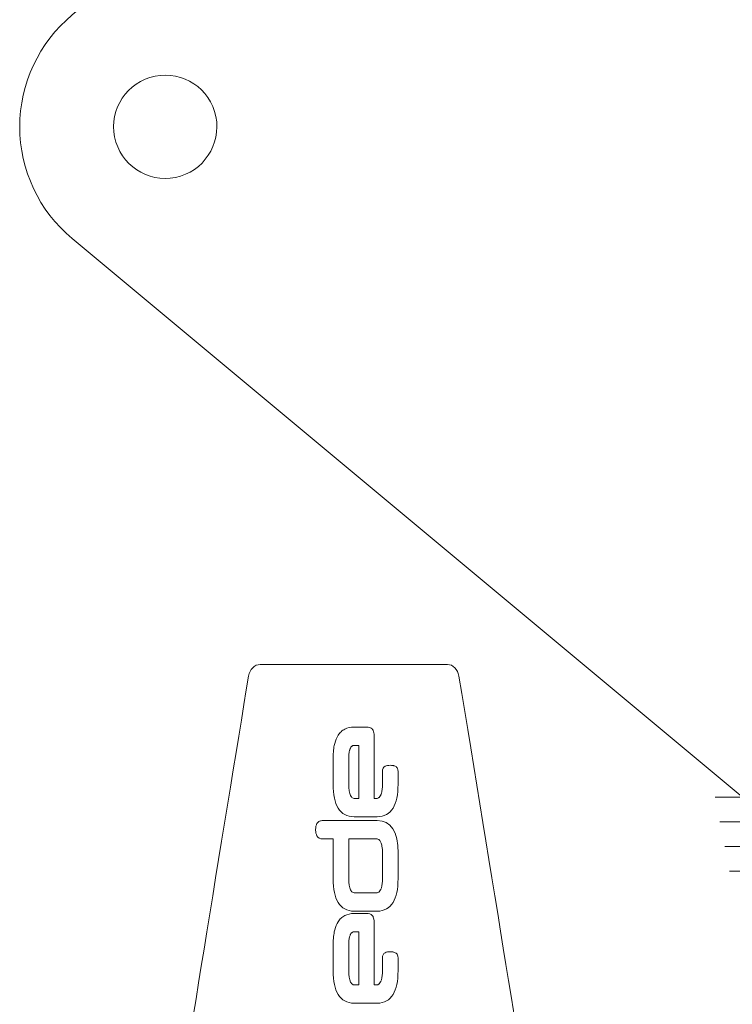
# Model space of a CAD drawing. Header units: inches. Extents: x -5.8 to 5.8, y -5.8 to 5.8.
# Tile 13 of 42: x -5.8 to -4.5, y 0.5 to 2.3. Entities that reach past the tile are written whole.
import ezdxf

# ---------------------------------------------------------------- set-up
doc = ezdxf.new("R2010")
doc.units = ezdxf.units.IN
doc.header["$MEASUREMENT"] = 0
doc.layers.add('VIEW_HATCHES', color=7, linetype='Continuous')

msp = doc.modelspace()

# ---------------------------------------------------------------- linework, layer by layer
at = {"layer": 'VIEW_HATCHES', "color": 4, "lineweight": 5}
for points in [[(-4.4772, 0.9065), (-4.4772, 0.9065), (-5.6577, 1.8903), (-5.6577, 1.8903), (-5.6577, 1.8903), (-5.7161, 1.9389), (-5.7499, 2.0109), (-5.75, 2.0869), (-5.75, 2.0869), (-5.7501, 2.1629), (-5.716, 2.2353), (-5.6577, 2.284), (-5.6577, 2.284), (-5.6577, 2.284), (-4.4772, 3.2677), (-4.4772, 3.2677), (-4.4772, 3.2677), (-4.4772, 3.2677), (-4.4772, 3.2677), (-4.4772, 3.2677), (-4.4772, 3.2677), (-4.471, 3.2983), (-4.1656, 4.8512), (-3.9972, 5.6868), (-3.9972, 5.6868), (-3.9898, 5.7236), (-3.9574, 5.75), (-3.92, 5.75), (-3.92, 5.75), (-3.92, 5.75), (-2.6709, 5.75), (-2.6709, 5.75), (-2.6709, 5.75), (-2.6335, 5.75), (-2.6012, 5.7235), (-2.5937, 5.6868), (-2.5937, 5.6868), (-2.3902, 4.6773), (-2.1199, 3.2983), (-2.1138, 3.2677), (-2.1138, 3.2677), (-2.1138, 3.2677), (-2.1138, 3.2677), (-2.1138, 3.2677), (-2.1138, 3.2677), (-2.1138, 3.2677), (-0.9333, 2.284), (-0.9333, 2.284), (-0.9333, 2.284), (-0.8748, 2.2354), (-0.841, 2.1633), (-0.841, 2.0874), (-0.841, 2.0874), (-0.8409, 2.0114), (-0.8749, 1.939), (-0.9333, 1.8903), (-0.9333, 1.8903), (-0.9333, 1.8903), (-2.1138, 0.9065), (-2.1138, 0.9065), (-2.1138, 0.9065), (-2.1138, 0.9065), (-2.1138, 0.9065), (-2.1138, 0.9065), (-2.1138, 0.9065), (-2.1199, 0.8759), (-2.4356, -0.7278), (-2.5938, -1.5126), (-2.5938, -1.5126), (-2.6012, -1.5493), (-2.6335, -1.5757), (-2.671, -1.5757), (-2.671, -1.5757), (-2.671, -1.5757), (-3.92, -1.5757), (-3.92, -1.5757), (-3.92, -1.5757), (-3.9575, -1.5757), (-3.9898, -1.5493), (-3.9972, -1.5126), (-3.9972, -1.5126), (-4.2007, -0.5031), (-4.471, 0.8759), (-4.4772, 0.9065), (-4.4772, 0.9065), (-4.4772, 0.9065), (-4.4772, 0.9065), (-4.4772, 0.9065)], [(-4.8495, 0.3394), (-4.8495, 0.3394), (-4.5968, 0.0221), (-4.5968, 0.0221), (-4.5968, 0.0221), (-4.5814, 0.0065), (-4.5725, -0.0167), (-4.5724, -0.0413), (-4.5724, -0.0413), (-4.5724, -0.0658), (-4.5814, -0.0891), (-4.5968, -0.1048), (-4.5968, -0.1048), (-4.5968, -0.1048), (-4.8495, -0.422), (-4.8495, -0.422), (-4.8495, -0.422), (-4.8495, -0.422), (-4.8495, -0.422), (-4.8495, -0.422), (-4.8495, -0.422), (-4.8511, -0.4319), (-4.9318, -0.9326), (-4.9763, -1.202), (-4.9763, -1.202), (-4.9782, -1.2139), (-4.9867, -1.2224), (-4.9966, -1.2224), (-4.9966, -1.2224), (-4.9966, -1.2224), (-5.3264, -1.2224), (-5.3264, -1.2224), (-5.3264, -1.2224), (-5.3363, -1.2224), (-5.3449, -1.2138), (-5.3468, -1.202), (-5.3468, -1.202), (-5.4006, -0.8765), (-5.4719, -0.4318), (-5.4736, -0.422), (-5.4736, -0.422), (-5.4736, -0.422), (-5.4736, -0.422), (-5.4736, -0.422), (-5.4736, -0.422), (-5.4736, -0.422), (-5.7256, -0.1048), (-5.7256, -0.1048), (-5.7256, -0.1048), (-5.7411, -0.0891), (-5.75, -0.0659), (-5.75, -0.0414), (-5.75, -0.0414), (-5.75, -0.0169), (-5.741, 0.0065), (-5.7256, 0.0222), (-5.7256, 0.0222), (-5.7256, 0.0222), (-5.4736, 0.3394), (-5.4736, 0.3394), (-5.4736, 0.3394), (-5.4736, 0.3394), (-5.4736, 0.3394), (-5.4736, 0.3394), (-5.4736, 0.3394), (-5.4719, 0.3493), (-5.3886, 0.8664), (-5.3468, 1.1194), (-5.3468, 1.1194), (-5.3449, 1.1313), (-5.3363, 1.1398), (-5.3264, 1.1398), (-5.3264, 1.1398), (-5.3264, 1.1398), (-4.9966, 1.1398), (-4.9966, 1.1398), (-4.9966, 1.1398), (-4.9868, 1.1398), (-4.9782, 1.1312), (-4.9763, 1.1194), (-4.9763, 1.1194), (-4.9225, 0.7939), (-4.8512, 0.3492), (-4.8495, 0.3394), (-4.8495, 0.3394), (-4.8495, 0.3394), (-4.8495, 0.3394), (-4.8495, 0.3394)]]:
    msp.add_open_spline(points, degree=3, knots=[0, 0, 0, 0, 0.045455, 0.045455, 0.045455, 0.045455, 0.090909, 0.090909, 0.090909, 0.090909, 0.136364, 0.136364, 0.136364, 0.136364, 0.181818, 0.181818, 0.181818, 0.181818, 0.227273, 0.227273, 0.227273, 0.227273, 0.272727, 0.272727, 0.272727, 0.272727, 0.318182, 0.318182, 0.318182, 0.318182, 0.363636, 0.363636, 0.363636, 0.363636, 0.409091, 0.409091, 0.409091, 0.409091, 0.454545, 0.454545, 0.454545, 0.454545, 0.5, 0.5, 0.5, 0.5, 0.545455, 0.545455, 0.545455, 0.545455, 0.590909, 0.590909, 0.590909, 0.590909, 0.636364, 0.636364, 0.636364, 0.636364, 0.681818, 0.681818, 0.681818, 0.681818, 0.727273, 0.727273, 0.727273, 0.727273, 0.772727, 0.772727, 0.772727, 0.772727, 0.818182, 0.818182, 0.818182, 0.818182, 0.863636, 0.863636, 0.863636, 0.863636, 0.909091, 0.909091, 0.909091, 0.909091, 0.954545, 0.954545, 0.954545, 0.954545, 1, 1, 1, 1], dxfattribs=at)
at = {"layer": 'VIEW_HATCHES', "lineweight": 5}
msp.add_open_spline([(-5.4756, 1.9979), (-5.4264, 2.0079), (-5.3945, 2.0559), (-5.4044, 2.1051), (-5.4044, 2.1051), (-5.4144, 2.1544), (-5.4624, 2.1863), (-5.5116, 2.1763), (-5.5116, 2.1763), (-5.5609, 2.1664), (-5.5928, 2.1184), (-5.5828, 2.0692), (-5.5828, 2.0692), (-5.5729, 2.0199), (-5.5249, 1.988), (-5.4756, 1.9979)], degree=3, knots=[0, 0, 0, 0, 0.25, 0.25, 0.25, 0.25, 0.5, 0.5, 0.5, 0.5, 0.75, 0.75, 0.75, 0.75, 1, 1, 1, 1], dxfattribs=at)
at = {"layer": 'VIEW_HATCHES', "color": 2, "lineweight": 5}
for points, knots in [([(-5.1257, 0.9038), (-5.1257, 0.9038), (-5.1204, 0.9038), (-5.1204, 0.9038), (-5.1204, 0.9038), (-5.1204, 0.9038), (-5.1204, 0.9038), (-5.1204, 0.9038), (-5.1204, 0.9038), (-5.1204, 0.9038), (-5.1204, 0.9038), (-5.1204, 0.9038), (-5.1204, 0.9038), (-5.1195, 0.9038), (-5.1186, 0.9041), (-5.1177, 0.9048), (-5.1177, 0.9048), (-5.1174, 0.905), (-5.117, 0.9053), (-5.1167, 0.9057), (-5.1167, 0.9057), (-5.1159, 0.9065), (-5.1152, 0.9075), (-5.1144, 0.9088), (-5.1144, 0.9088), (-5.1144, 0.9088), (-5.1144, 0.9088), (-5.1144, 0.9088), (-5.1144, 0.9088), (-5.1144, 0.9088), (-5.1144, 0.9088), (-5.1144, 0.9088), (-5.1144, 0.9088), (-5.1144, 0.9088), (-5.1144, 0.9088), (-5.1144, 0.9088), (-5.1144, 0.9088), (-5.1144, 0.9088), (-5.1144, 0.9088), (-5.1144, 0.9088), (-5.1144, 0.9088), (-5.1144, 0.9088), (-5.1144, 0.9088), (-5.1144, 0.9088), (-5.1144, 0.9088), (-5.1141, 0.9093), (-5.1139, 0.9099), (-5.1136, 0.9105), (-5.1136, 0.9105), (-5.1133, 0.9112), (-5.1131, 0.9119), (-5.1129, 0.9126), (-5.1129, 0.9126), (-5.1116, 0.9167), (-5.111, 0.9224), (-5.111, 0.9296), (-5.111, 0.9296), (-5.111, 0.9296), (-5.111, 0.9296), (-5.111, 0.9296), (-5.111, 0.9296), (-5.111, 0.9296), (-5.111, 0.9511), (-5.111, 0.9511), (-5.111, 0.9511), (-5.111, 0.9557), (-5.1094, 0.9588), (-5.1063, 0.9604), (-5.1063, 0.9604), (-5.1052, 0.961), (-5.1038, 0.9615), (-5.1022, 0.9617), (-5.1022, 0.9617), (-5.1007, 0.962), (-5.0991, 0.9621), (-5.0973, 0.9621), (-5.0973, 0.9621), (-5.0973, 0.9621), (-5.0973, 0.9621), (-5.0973, 0.9621), (-5.0973, 0.9621), (-5.0973, 0.9621), (-5.0973, 0.9621), (-5.0973, 0.9621), (-5.0973, 0.9621), (-5.0955, 0.9621), (-5.0939, 0.962), (-5.0925, 0.9617), (-5.0925, 0.9617), (-5.092, 0.9617), (-5.0915, 0.9616), (-5.091, 0.9614), (-5.091, 0.9614), (-5.0901, 0.9612), (-5.0892, 0.9609), (-5.0883, 0.9604), (-5.0883, 0.9604), (-5.0883, 0.9604), (-5.0883, 0.9605), (-5.0883, 0.9605), (-5.0883, 0.9605), (-5.0866, 0.9596), (-5.0853, 0.9582), (-5.0845, 0.9564), (-5.0845, 0.9564), (-5.0839, 0.9549), (-5.0835, 0.9532), (-5.0835, 0.9511), (-5.0835, 0.9511), (-5.0835, 0.9511), (-5.0835, 0.9511), (-5.0835, 0.9511), (-5.0835, 0.9511), (-5.0835, 0.9511), (-5.0835, 0.9288), (-5.0835, 0.9288), (-5.0835, 0.9288), (-5.0835, 0.9288), (-5.0835, 0.9288), (-5.0835, 0.9288), (-5.0835, 0.9288), (-5.0835, 0.9103), (-5.0865, 0.8963), (-5.0923, 0.8868), (-5.0923, 0.8868), (-5.0986, 0.8766), (-5.1079, 0.8715), (-5.1204, 0.8715), (-5.1204, 0.8715), (-5.1204, 0.8715), (-5.1611, 0.8715), (-5.1611, 0.8715), (-5.1611, 0.8715), (-5.1611, 0.8715), (-5.1611, 0.8715), (-5.1611, 0.8715), (-5.1611, 0.8715), (-5.1611, 0.8715), (-5.1611, 0.8715), (-5.1611, 0.8715), (-5.1611, 0.8715), (-5.1735, 0.8715), (-5.1829, 0.8766), (-5.1892, 0.8868), (-5.1892, 0.8868), (-5.195, 0.8963), (-5.1979, 0.9103), (-5.1979, 0.9288), (-5.1979, 0.9288), (-5.1979, 0.9288), (-5.1979, 0.9288), (-5.1979, 0.9288), (-5.1979, 0.9288), (-5.1979, 0.9288), (-5.1979, 0.9288), (-5.1979, 0.9288), (-5.1979, 0.9288), (-5.1979, 0.9288), (-5.1979, 0.9288), (-5.1979, 0.9288), (-5.1979, 0.9288), (-5.1979, 0.9288), (-5.1979, 0.9721), (-5.1979, 0.9721), (-5.1979, 0.9721), (-5.1979, 0.9721), (-5.198, 0.9721), (-5.198, 0.9721), (-5.198, 0.9721), (-5.198, 0.9721), (-5.198, 0.9721), (-5.198, 0.9721), (-5.198, 0.9721), (-5.198, 0.9721), (-5.1979, 0.9721), (-5.1979, 0.9721), (-5.1979, 0.9721), (-5.1979, 0.9818), (-5.1972, 0.9901), (-5.1959, 0.9971), (-5.1959, 0.9971), (-5.1956, 0.9982), (-5.1954, 0.9994), (-5.1951, 1.0005), (-5.1951, 1.0005), (-5.1937, 1.0063), (-5.1917, 1.0111), (-5.1892, 1.015), (-5.1892, 1.015), (-5.1892, 1.015), (-5.1892, 1.015), (-5.1892, 1.015), (-5.1892, 1.015), (-5.1892, 1.015), (-5.1892, 1.0151), (-5.1892, 1.0151), (-5.1892, 1.0151), (-5.1892, 1.0151), (-5.1892, 1.015), (-5.1892, 1.015), (-5.1892, 1.015), (-5.1876, 1.0174), (-5.1859, 1.0195), (-5.184, 1.0213), (-5.184, 1.0213), (-5.182, 1.0231), (-5.1798, 1.0246), (-5.1774, 1.0258), (-5.1774, 1.0258), (-5.1727, 1.0282), (-5.1672, 1.0294), (-5.1611, 1.0294), (-5.1611, 1.0294), (-5.1611, 1.0294), (-5.1611, 1.0294), (-5.1611, 1.0294), (-5.1611, 1.0294), (-5.1611, 1.0294), (-5.1395, 1.0294), (-5.1395, 1.0294), (-5.1395, 1.0294), (-5.1395, 1.0294), (-5.1395, 1.0294), (-5.1395, 1.0294), (-5.1395, 1.0294), (-5.1347, 1.0294), (-5.1312, 1.0283), (-5.129, 1.0261), (-5.129, 1.0261), (-5.129, 1.0261), (-5.129, 1.0261), (-5.129, 1.0261), (-5.129, 1.0261), (-5.129, 1.0261), (-5.129, 1.0261), (-5.129, 1.0261), (-5.129, 1.0261), (-5.129, 1.0261), (-5.129, 1.0261), (-5.129, 1.0261), (-5.129, 1.0261), (-5.1286, 1.0256), (-5.1282, 1.0252), (-5.1279, 1.0247), (-5.1279, 1.0247), (-5.1279, 1.0247), (-5.1279, 1.0247), (-5.1279, 1.0247), (-5.1279, 1.0247), (-5.1276, 1.0242), (-5.1273, 1.0237), (-5.1271, 1.0232), (-5.1271, 1.0232), (-5.1271, 1.0232), (-5.1271, 1.0232), (-5.1271, 1.0232), (-5.1271, 1.0232), (-5.1262, 1.0209), (-5.1257, 1.0179), (-5.1257, 1.0139), (-5.1257, 1.0139), (-5.1257, 1.0139), (-5.1257, 0.9038), (-5.1257, 0.9038)], [0, 0, 0, 0, 0.015152, 0.015152, 0.015152, 0.015152, 0.030303, 0.030303, 0.030303, 0.030303, 0.045455, 0.045455, 0.045455, 0.045455, 0.060606, 0.060606, 0.060606, 0.060606, 0.075758, 0.075758, 0.075758, 0.075758, 0.090909, 0.090909, 0.090909, 0.090909, 0.106061, 0.106061, 0.106061, 0.106061, 0.121212, 0.121212, 0.121212, 0.121212, 0.136364, 0.136364, 0.136364, 0.136364, 0.151515, 0.151515, 0.151515, 0.151515, 0.166667, 0.166667, 0.166667, 0.166667, 0.181818, 0.181818, 0.181818, 0.181818, 0.19697, 0.19697, 0.19697, 0.19697, 0.212121, 0.212121, 0.212121, 0.212121, 0.227273, 0.227273, 0.227273, 0.227273, 0.242424, 0.242424, 0.242424, 0.242424, 0.257576, 0.257576, 0.257576, 0.257576, 0.272727, 0.272727, 0.272727, 0.272727, 0.287879, 0.287879, 0.287879, 0.287879, 0.30303, 0.30303, 0.30303, 0.30303, 0.318182, 0.318182, 0.318182, 0.318182, 0.333333, 0.333333, 0.333333, 0.333333, 0.348485, 0.348485, 0.348485, 0.348485, 0.363636, 0.363636, 0.363636, 0.363636, 0.378788, 0.378788, 0.378788, 0.378788, 0.393939, 0.393939, 0.393939, 0.393939, 0.409091, 0.409091, 0.409091, 0.409091, 0.424242, 0.424242, 0.424242, 0.424242, 0.439394, 0.439394, 0.439394, 0.439394, 0.454545, 0.454545, 0.454545, 0.454545, 0.469697, 0.469697, 0.469697, 0.469697, 0.484848, 0.484848, 0.484848, 0.484848, 0.5, 0.5, 0.5, 0.5, 0.515152, 0.515152, 0.515152, 0.515152, 0.530303, 0.530303, 0.530303, 0.530303, 0.545455, 0.545455, 0.545455, 0.545455, 0.560606, 0.560606, 0.560606, 0.560606, 0.575758, 0.575758, 0.575758, 0.575758, 0.590909, 0.590909, 0.590909, 0.590909, 0.606061, 0.606061, 0.606061, 0.606061, 0.621212, 0.621212, 0.621212, 0.621212, 0.636364, 0.636364, 0.636364, 0.636364, 0.651515, 0.651515, 0.651515, 0.651515, 0.666667, 0.666667, 0.666667, 0.666667, 0.681818, 0.681818, 0.681818, 0.681818, 0.69697, 0.69697, 0.69697, 0.69697, 0.712121, 0.712121, 0.712121, 0.712121, 0.727273, 0.727273, 0.727273, 0.727273, 0.742424, 0.742424, 0.742424, 0.742424, 0.757576, 0.757576, 0.757576, 0.757576, 0.772727, 0.772727, 0.772727, 0.772727, 0.787879, 0.787879, 0.787879, 0.787879, 0.80303, 0.80303, 0.80303, 0.80303, 0.818182, 0.818182, 0.818182, 0.818182, 0.833333, 0.833333, 0.833333, 0.833333, 0.848485, 0.848485, 0.848485, 0.848485, 0.863636, 0.863636, 0.863636, 0.863636, 0.878788, 0.878788, 0.878788, 0.878788, 0.893939, 0.893939, 0.893939, 0.893939, 0.909091, 0.909091, 0.909091, 0.909091, 0.924242, 0.924242, 0.924242, 0.924242, 0.939394, 0.939394, 0.939394, 0.939394, 0.954545, 0.954545, 0.954545, 0.954545, 0.969697, 0.969697, 0.969697, 0.969697, 0.984848, 0.984848, 0.984848, 0.984848, 1, 1, 1, 1]), ([(-5.1528, 0.9038), (-5.1528, 0.9038), (-5.1528, 0.9971), (-5.1528, 0.9971), (-5.1528, 0.9971), (-5.1528, 0.9971), (-5.1611, 0.9971), (-5.1611, 0.9971), (-5.1611, 0.9971), (-5.1611, 0.9971), (-5.1611, 0.9971), (-5.1611, 0.9971), (-5.1611, 0.9971), (-5.1611, 0.9971), (-5.1611, 0.9971), (-5.1611, 0.9971), (-5.1611, 0.9971), (-5.1624, 0.9971), (-5.1635, 0.9968), (-5.1645, 0.9961), (-5.1645, 0.9961), (-5.1648, 0.9958), (-5.1652, 0.9956), (-5.1654, 0.9953), (-5.1654, 0.9953), (-5.1662, 0.9945), (-5.1668, 0.9936), (-5.1674, 0.9924), (-5.1674, 0.9924), (-5.1674, 0.9924), (-5.1674, 0.9924), (-5.1674, 0.9924), (-5.1674, 0.9924), (-5.1674, 0.9924), (-5.1674, 0.9924), (-5.1674, 0.9924), (-5.1674, 0.9924), (-5.1674, 0.9924), (-5.1674, 0.9924), (-5.1674, 0.9924), (-5.1674, 0.9924), (-5.1677, 0.9919), (-5.1679, 0.9913), (-5.1681, 0.9907), (-5.1681, 0.9907), (-5.1684, 0.99), (-5.1686, 0.9893), (-5.1688, 0.9886), (-5.1688, 0.9886), (-5.1699, 0.9844), (-5.1705, 0.9786), (-5.1705, 0.9714), (-5.1705, 0.9714), (-5.1705, 0.9714), (-5.1705, 0.9296), (-5.1705, 0.9296), (-5.1705, 0.9296), (-5.1705, 0.9198), (-5.1694, 0.9128), (-5.1671, 0.9087), (-5.1671, 0.9087), (-5.1661, 0.9069), (-5.165, 0.9056), (-5.1639, 0.9048), (-5.1639, 0.9048), (-5.163, 0.9041), (-5.1621, 0.9038), (-5.1611, 0.9038), (-5.1611, 0.9038), (-5.1611, 0.9038), (-5.1528, 0.9038), (-5.1528, 0.9038)], [0, 0, 0, 0, 0.055556, 0.055556, 0.055556, 0.055556, 0.111111, 0.111111, 0.111111, 0.111111, 0.166667, 0.166667, 0.166667, 0.166667, 0.222222, 0.222222, 0.222222, 0.222222, 0.277778, 0.277778, 0.277778, 0.277778, 0.333333, 0.333333, 0.333333, 0.333333, 0.388889, 0.388889, 0.388889, 0.388889, 0.444444, 0.444444, 0.444444, 0.444444, 0.5, 0.5, 0.5, 0.5, 0.555556, 0.555556, 0.555556, 0.555556, 0.611111, 0.611111, 0.611111, 0.611111, 0.666667, 0.666667, 0.666667, 0.666667, 0.722222, 0.722222, 0.722222, 0.722222, 0.777778, 0.777778, 0.777778, 0.777778, 0.833333, 0.833333, 0.833333, 0.833333, 0.888889, 0.888889, 0.888889, 0.888889, 0.944444, 0.944444, 0.944444, 0.944444, 1, 1, 1, 1]), ([(-5.2156, 0.8325), (-5.2209, 0.8325), (-5.2245, 0.8342), (-5.2264, 0.8377), (-5.2264, 0.8377), (-5.2272, 0.8391), (-5.2278, 0.8408), (-5.2282, 0.8427), (-5.2282, 0.8427), (-5.2285, 0.8445), (-5.2287, 0.8465), (-5.2287, 0.8488), (-5.2287, 0.8488), (-5.2287, 0.851), (-5.2285, 0.853), (-5.2282, 0.8548), (-5.2282, 0.8548), (-5.2278, 0.8567), (-5.2272, 0.8584), (-5.2264, 0.8598), (-5.2264, 0.8598), (-5.2254, 0.8616), (-5.2238, 0.8629), (-5.2217, 0.8638), (-5.2217, 0.8638), (-5.22, 0.8645), (-5.218, 0.8648), (-5.2156, 0.8648), (-5.2156, 0.8648), (-5.2156, 0.8648), (-5.1204, 0.8648), (-5.1204, 0.8648), (-5.1204, 0.8648), (-5.0958, 0.8648), (-5.0835, 0.8457), (-5.0835, 0.8075), (-5.0835, 0.8075), (-5.0835, 0.8075), (-5.0835, 0.8075), (-5.0835, 0.8075), (-5.0835, 0.8075), (-5.0835, 0.8075), (-5.0835, 0.7625), (-5.0835, 0.7625), (-5.0835, 0.7625), (-5.0835, 0.7625), (-5.0835, 0.7625), (-5.0835, 0.7625), (-5.0835, 0.7625), (-5.0835, 0.744), (-5.0864, 0.73), (-5.0923, 0.7205), (-5.0923, 0.7205), (-5.0986, 0.7103), (-5.1079, 0.7052), (-5.1204, 0.7052), (-5.1204, 0.7052), (-5.1204, 0.7052), (-5.1611, 0.7052), (-5.1611, 0.7052), (-5.1611, 0.7052), (-5.1611, 0.7052), (-5.1611, 0.7052), (-5.1611, 0.7052), (-5.1611, 0.7052), (-5.1611, 0.7052), (-5.1611, 0.7052), (-5.1611, 0.7052), (-5.1611, 0.7052), (-5.1735, 0.7052), (-5.1829, 0.7103), (-5.1891, 0.7205), (-5.1891, 0.7205), (-5.195, 0.73), (-5.1979, 0.744), (-5.1979, 0.7625), (-5.1979, 0.7625), (-5.1979, 0.7625), (-5.1979, 0.7625), (-5.1979, 0.7625), (-5.1979, 0.7625), (-5.1979, 0.7625), (-5.1979, 0.7625), (-5.1979, 0.7625), (-5.1979, 0.7625), (-5.1979, 0.7625), (-5.1979, 0.8325), (-5.1979, 0.8325), (-5.1979, 0.8325), (-5.1979, 0.8325), (-5.2156, 0.8325), (-5.2156, 0.8325)], [0, 0, 0, 0, 0.043478, 0.043478, 0.043478, 0.043478, 0.086957, 0.086957, 0.086957, 0.086957, 0.130435, 0.130435, 0.130435, 0.130435, 0.173913, 0.173913, 0.173913, 0.173913, 0.217391, 0.217391, 0.217391, 0.217391, 0.26087, 0.26087, 0.26087, 0.26087, 0.304348, 0.304348, 0.304348, 0.304348, 0.347826, 0.347826, 0.347826, 0.347826, 0.391304, 0.391304, 0.391304, 0.391304, 0.434783, 0.434783, 0.434783, 0.434783, 0.478261, 0.478261, 0.478261, 0.478261, 0.521739, 0.521739, 0.521739, 0.521739, 0.565217, 0.565217, 0.565217, 0.565217, 0.608696, 0.608696, 0.608696, 0.608696, 0.652174, 0.652174, 0.652174, 0.652174, 0.695652, 0.695652, 0.695652, 0.695652, 0.73913, 0.73913, 0.73913, 0.73913, 0.782609, 0.782609, 0.782609, 0.782609, 0.826087, 0.826087, 0.826087, 0.826087, 0.869565, 0.869565, 0.869565, 0.869565, 0.913043, 0.913043, 0.913043, 0.913043, 0.956522, 0.956522, 0.956522, 0.956522, 1, 1, 1, 1]), ([(-5.1705, 0.7633), (-5.1705, 0.7535), (-5.1693, 0.7466), (-5.1671, 0.7425), (-5.1671, 0.7425), (-5.1661, 0.7406), (-5.165, 0.7393), (-5.1639, 0.7385), (-5.1639, 0.7385), (-5.163, 0.7379), (-5.1621, 0.7376), (-5.1611, 0.7376), (-5.1611, 0.7376), (-5.1611, 0.7376), (-5.1204, 0.7376), (-5.1204, 0.7376), (-5.1204, 0.7376), (-5.1204, 0.7376), (-5.1204, 0.7376), (-5.1204, 0.7376), (-5.1204, 0.7376), (-5.1204, 0.7376), (-5.1204, 0.7375), (-5.1204, 0.7375), (-5.1204, 0.7375), (-5.1194, 0.7375), (-5.1185, 0.7379), (-5.1177, 0.7385), (-5.1177, 0.7385), (-5.1173, 0.7387), (-5.117, 0.739), (-5.1167, 0.7394), (-5.1167, 0.7394), (-5.1159, 0.7402), (-5.1151, 0.7412), (-5.1144, 0.7425), (-5.1144, 0.7425), (-5.1144, 0.7425), (-5.1144, 0.7425), (-5.1144, 0.7425), (-5.1144, 0.7425), (-5.1144, 0.7425), (-5.1144, 0.7425), (-5.1144, 0.7425), (-5.1144, 0.7425), (-5.1144, 0.7425), (-5.1144, 0.7425), (-5.1144, 0.7425), (-5.1144, 0.7425), (-5.1144, 0.7425), (-5.1144, 0.7425), (-5.1144, 0.7425), (-5.1144, 0.7425), (-5.1144, 0.7425), (-5.1144, 0.7425), (-5.1144, 0.7425), (-5.1144, 0.7425), (-5.1141, 0.7431), (-5.1138, 0.7436), (-5.1136, 0.7442), (-5.1136, 0.7442), (-5.1133, 0.7449), (-5.1131, 0.7456), (-5.1128, 0.7463), (-5.1128, 0.7463), (-5.1116, 0.7505), (-5.111, 0.7561), (-5.111, 0.7633), (-5.111, 0.7633), (-5.111, 0.7633), (-5.111, 0.8068), (-5.111, 0.8068), (-5.111, 0.8068), (-5.111, 0.8068), (-5.111, 0.8068), (-5.111, 0.8068), (-5.111, 0.8068), (-5.111, 0.8068), (-5.1109, 0.8068), (-5.1109, 0.8068), (-5.1109, 0.8068), (-5.1109, 0.8118), (-5.1113, 0.816), (-5.1119, 0.8196), (-5.1119, 0.8196), (-5.112, 0.8202), (-5.1121, 0.8208), (-5.1122, 0.8213), (-5.1122, 0.8213), (-5.1128, 0.8239), (-5.1135, 0.826), (-5.1144, 0.8275), (-5.1144, 0.8275), (-5.1163, 0.8309), (-5.1183, 0.8325), (-5.1204, 0.8325), (-5.1204, 0.8325), (-5.1204, 0.8325), (-5.1705, 0.8325), (-5.1705, 0.8325), (-5.1705, 0.8325), (-5.1705, 0.8325), (-5.1705, 0.7633), (-5.1705, 0.7633)], [0, 0, 0, 0, 0.038462, 0.038462, 0.038462, 0.038462, 0.076923, 0.076923, 0.076923, 0.076923, 0.115385, 0.115385, 0.115385, 0.115385, 0.153846, 0.153846, 0.153846, 0.153846, 0.192308, 0.192308, 0.192308, 0.192308, 0.230769, 0.230769, 0.230769, 0.230769, 0.269231, 0.269231, 0.269231, 0.269231, 0.307692, 0.307692, 0.307692, 0.307692, 0.346154, 0.346154, 0.346154, 0.346154, 0.384615, 0.384615, 0.384615, 0.384615, 0.423077, 0.423077, 0.423077, 0.423077, 0.461538, 0.461538, 0.461538, 0.461538, 0.5, 0.5, 0.5, 0.5, 0.538462, 0.538462, 0.538462, 0.538462, 0.576923, 0.576923, 0.576923, 0.576923, 0.615385, 0.615385, 0.615385, 0.615385, 0.653846, 0.653846, 0.653846, 0.653846, 0.692308, 0.692308, 0.692308, 0.692308, 0.730769, 0.730769, 0.730769, 0.730769, 0.769231, 0.769231, 0.769231, 0.769231, 0.807692, 0.807692, 0.807692, 0.807692, 0.846154, 0.846154, 0.846154, 0.846154, 0.884615, 0.884615, 0.884615, 0.884615, 0.923077, 0.923077, 0.923077, 0.923077, 0.961538, 0.961538, 0.961538, 0.961538, 1, 1, 1, 1]), ([(-5.1257, 0.5754), (-5.1257, 0.5754), (-5.1204, 0.5754), (-5.1204, 0.5754), (-5.1204, 0.5754), (-5.1204, 0.5754), (-5.1204, 0.5754), (-5.1204, 0.5754), (-5.1204, 0.5754), (-5.1204, 0.5754), (-5.1204, 0.5754), (-5.1204, 0.5754), (-5.1204, 0.5754), (-5.1194, 0.5754), (-5.1185, 0.5757), (-5.1177, 0.5763), (-5.1177, 0.5763), (-5.1173, 0.5766), (-5.117, 0.5769), (-5.1166, 0.5773), (-5.1166, 0.5773), (-5.1159, 0.5781), (-5.1151, 0.5791), (-5.1144, 0.5804), (-5.1144, 0.5804), (-5.1144, 0.5804), (-5.1144, 0.5804), (-5.1144, 0.5804), (-5.1144, 0.5804), (-5.1144, 0.5804), (-5.1144, 0.5804), (-5.1144, 0.5804), (-5.1144, 0.5804), (-5.1144, 0.5804), (-5.1144, 0.5804), (-5.1144, 0.5804), (-5.1144, 0.5804), (-5.1144, 0.5804), (-5.1144, 0.5804), (-5.1144, 0.5804), (-5.1144, 0.5804), (-5.1144, 0.5804), (-5.1144, 0.5804), (-5.1144, 0.5804), (-5.1144, 0.5804), (-5.1141, 0.5809), (-5.1138, 0.5815), (-5.1136, 0.5821), (-5.1136, 0.5821), (-5.1133, 0.5828), (-5.113, 0.5835), (-5.1128, 0.5842), (-5.1128, 0.5842), (-5.1116, 0.5883), (-5.1109, 0.594), (-5.1109, 0.6011), (-5.1109, 0.6011), (-5.1109, 0.6011), (-5.1109, 0.6011), (-5.1109, 0.6011), (-5.1109, 0.6011), (-5.1109, 0.6011), (-5.1109, 0.6227), (-5.1109, 0.6227), (-5.1109, 0.6227), (-5.1109, 0.6273), (-5.1094, 0.6304), (-5.1063, 0.632), (-5.1063, 0.632), (-5.1051, 0.6326), (-5.1038, 0.6331), (-5.1021, 0.6333), (-5.1021, 0.6333), (-5.1007, 0.6336), (-5.0991, 0.6337), (-5.0973, 0.6337), (-5.0973, 0.6337), (-5.0973, 0.6337), (-5.0973, 0.6337), (-5.0973, 0.6337), (-5.0973, 0.6337), (-5.0973, 0.6337), (-5.0973, 0.6337), (-5.0973, 0.6337), (-5.0973, 0.6337), (-5.0954, 0.6337), (-5.0938, 0.6336), (-5.0925, 0.6333), (-5.0925, 0.6333), (-5.0919, 0.6332), (-5.0914, 0.6331), (-5.091, 0.633), (-5.091, 0.633), (-5.0901, 0.6328), (-5.0892, 0.6325), (-5.0883, 0.632), (-5.0883, 0.632), (-5.0883, 0.632), (-5.0883, 0.632), (-5.0883, 0.632), (-5.0883, 0.632), (-5.0866, 0.6312), (-5.0853, 0.6298), (-5.0845, 0.628), (-5.0845, 0.628), (-5.0838, 0.6265), (-5.0835, 0.6248), (-5.0835, 0.6227), (-5.0835, 0.6227), (-5.0835, 0.6227), (-5.0835, 0.6227), (-5.0835, 0.6227), (-5.0835, 0.6227), (-5.0835, 0.6227), (-5.0835, 0.6004), (-5.0835, 0.6004), (-5.0835, 0.6004), (-5.0835, 0.6004), (-5.0835, 0.6004), (-5.0835, 0.6004), (-5.0835, 0.6004), (-5.0835, 0.5819), (-5.0864, 0.5679), (-5.0923, 0.5584), (-5.0923, 0.5584), (-5.0985, 0.5482), (-5.1079, 0.5431), (-5.1204, 0.5431), (-5.1204, 0.5431), (-5.1204, 0.5431), (-5.161, 0.5431), (-5.161, 0.5431), (-5.161, 0.5431), (-5.161, 0.5431), (-5.1611, 0.5431), (-5.1611, 0.5431), (-5.1611, 0.5431), (-5.1611, 0.5431), (-5.1611, 0.5431), (-5.1611, 0.5431), (-5.1611, 0.5431), (-5.1735, 0.5431), (-5.1829, 0.5482), (-5.1891, 0.5584), (-5.1891, 0.5584), (-5.195, 0.5679), (-5.1979, 0.5819), (-5.1979, 0.6004), (-5.1979, 0.6004), (-5.1979, 0.6004), (-5.1979, 0.6004), (-5.1979, 0.6004), (-5.1979, 0.6004), (-5.1979, 0.6004), (-5.1979, 0.6004), (-5.1979, 0.6004), (-5.1979, 0.6004), (-5.1979, 0.6004), (-5.1979, 0.6004), (-5.1979, 0.6004), (-5.1979, 0.6004), (-5.1979, 0.6004), (-5.1979, 0.6437), (-5.1979, 0.6437), (-5.1979, 0.6437), (-5.1979, 0.6437), (-5.1979, 0.6437), (-5.1979, 0.6437), (-5.1979, 0.6437), (-5.1979, 0.6437), (-5.1979, 0.6437), (-5.1979, 0.6437), (-5.1979, 0.6437), (-5.1979, 0.6437), (-5.1979, 0.6437), (-5.1979, 0.6437), (-5.1979, 0.6437), (-5.1979, 0.6534), (-5.1972, 0.6617), (-5.1958, 0.6687), (-5.1958, 0.6687), (-5.1956, 0.6698), (-5.1954, 0.6709), (-5.1951, 0.6721), (-5.1951, 0.6721), (-5.1936, 0.6779), (-5.1917, 0.6827), (-5.1892, 0.6866), (-5.1892, 0.6866), (-5.1892, 0.6866), (-5.1892, 0.6866), (-5.1892, 0.6866), (-5.1892, 0.6866), (-5.1892, 0.6866), (-5.1891, 0.6866), (-5.1891, 0.6866), (-5.1891, 0.6866), (-5.1891, 0.6866), (-5.1891, 0.6866), (-5.1891, 0.6866), (-5.1891, 0.6866), (-5.1876, 0.689), (-5.1859, 0.6911), (-5.1839, 0.6929), (-5.1839, 0.6929), (-5.1819, 0.6947), (-5.1798, 0.6962), (-5.1774, 0.6974), (-5.1774, 0.6974), (-5.1726, 0.6998), (-5.1672, 0.701), (-5.1611, 0.701), (-5.1611, 0.701), (-5.1611, 0.701), (-5.1611, 0.701), (-5.1611, 0.701), (-5.1611, 0.701), (-5.1611, 0.701), (-5.1395, 0.701), (-5.1395, 0.701), (-5.1395, 0.701), (-5.1395, 0.701), (-5.1395, 0.701), (-5.1395, 0.701), (-5.1395, 0.701), (-5.1347, 0.701), (-5.1312, 0.6999), (-5.129, 0.6977), (-5.129, 0.6977), (-5.129, 0.6977), (-5.129, 0.6977), (-5.129, 0.6977), (-5.129, 0.6977), (-5.129, 0.6977), (-5.129, 0.6977), (-5.129, 0.6977), (-5.129, 0.6977), (-5.129, 0.6977), (-5.129, 0.6977), (-5.129, 0.6977), (-5.129, 0.6977), (-5.1286, 0.6972), (-5.1282, 0.6968), (-5.1279, 0.6963), (-5.1279, 0.6963), (-5.1279, 0.6963), (-5.1279, 0.6963), (-5.1279, 0.6963), (-5.1279, 0.6963), (-5.1276, 0.6958), (-5.1273, 0.6953), (-5.1271, 0.6948), (-5.1271, 0.6948), (-5.1271, 0.6948), (-5.1271, 0.6948), (-5.1271, 0.6948), (-5.1271, 0.6948), (-5.1261, 0.6925), (-5.1257, 0.6895), (-5.1257, 0.6855), (-5.1257, 0.6855), (-5.1257, 0.6855), (-5.1257, 0.5754), (-5.1257, 0.5754)], [0, 0, 0, 0, 0.015152, 0.015152, 0.015152, 0.015152, 0.030303, 0.030303, 0.030303, 0.030303, 0.045455, 0.045455, 0.045455, 0.045455, 0.060606, 0.060606, 0.060606, 0.060606, 0.075758, 0.075758, 0.075758, 0.075758, 0.090909, 0.090909, 0.090909, 0.090909, 0.106061, 0.106061, 0.106061, 0.106061, 0.121212, 0.121212, 0.121212, 0.121212, 0.136364, 0.136364, 0.136364, 0.136364, 0.151515, 0.151515, 0.151515, 0.151515, 0.166667, 0.166667, 0.166667, 0.166667, 0.181818, 0.181818, 0.181818, 0.181818, 0.19697, 0.19697, 0.19697, 0.19697, 0.212121, 0.212121, 0.212121, 0.212121, 0.227273, 0.227273, 0.227273, 0.227273, 0.242424, 0.242424, 0.242424, 0.242424, 0.257576, 0.257576, 0.257576, 0.257576, 0.272727, 0.272727, 0.272727, 0.272727, 0.287879, 0.287879, 0.287879, 0.287879, 0.30303, 0.30303, 0.30303, 0.30303, 0.318182, 0.318182, 0.318182, 0.318182, 0.333333, 0.333333, 0.333333, 0.333333, 0.348485, 0.348485, 0.348485, 0.348485, 0.363636, 0.363636, 0.363636, 0.363636, 0.378788, 0.378788, 0.378788, 0.378788, 0.393939, 0.393939, 0.393939, 0.393939, 0.409091, 0.409091, 0.409091, 0.409091, 0.424242, 0.424242, 0.424242, 0.424242, 0.439394, 0.439394, 0.439394, 0.439394, 0.454545, 0.454545, 0.454545, 0.454545, 0.469697, 0.469697, 0.469697, 0.469697, 0.484848, 0.484848, 0.484848, 0.484848, 0.5, 0.5, 0.5, 0.5, 0.515152, 0.515152, 0.515152, 0.515152, 0.530303, 0.530303, 0.530303, 0.530303, 0.545455, 0.545455, 0.545455, 0.545455, 0.560606, 0.560606, 0.560606, 0.560606, 0.575758, 0.575758, 0.575758, 0.575758, 0.590909, 0.590909, 0.590909, 0.590909, 0.606061, 0.606061, 0.606061, 0.606061, 0.621212, 0.621212, 0.621212, 0.621212, 0.636364, 0.636364, 0.636364, 0.636364, 0.651515, 0.651515, 0.651515, 0.651515, 0.666667, 0.666667, 0.666667, 0.666667, 0.681818, 0.681818, 0.681818, 0.681818, 0.69697, 0.69697, 0.69697, 0.69697, 0.712121, 0.712121, 0.712121, 0.712121, 0.727273, 0.727273, 0.727273, 0.727273, 0.742424, 0.742424, 0.742424, 0.742424, 0.757576, 0.757576, 0.757576, 0.757576, 0.772727, 0.772727, 0.772727, 0.772727, 0.787879, 0.787879, 0.787879, 0.787879, 0.80303, 0.80303, 0.80303, 0.80303, 0.818182, 0.818182, 0.818182, 0.818182, 0.833333, 0.833333, 0.833333, 0.833333, 0.848485, 0.848485, 0.848485, 0.848485, 0.863636, 0.863636, 0.863636, 0.863636, 0.878788, 0.878788, 0.878788, 0.878788, 0.893939, 0.893939, 0.893939, 0.893939, 0.909091, 0.909091, 0.909091, 0.909091, 0.924242, 0.924242, 0.924242, 0.924242, 0.939394, 0.939394, 0.939394, 0.939394, 0.954545, 0.954545, 0.954545, 0.954545, 0.969697, 0.969697, 0.969697, 0.969697, 0.984848, 0.984848, 0.984848, 0.984848, 1, 1, 1, 1]), ([(-5.1527, 0.5754), (-5.1527, 0.5754), (-5.1527, 0.6687), (-5.1527, 0.6687), (-5.1527, 0.6687), (-5.1527, 0.6687), (-5.1611, 0.6687), (-5.1611, 0.6687), (-5.1611, 0.6687), (-5.1611, 0.6687), (-5.1611, 0.6687), (-5.1611, 0.6687), (-5.1611, 0.6687), (-5.1611, 0.6687), (-5.1611, 0.6687), (-5.1611, 0.6687), (-5.1611, 0.6687), (-5.1623, 0.6687), (-5.1635, 0.6684), (-5.1644, 0.6677), (-5.1644, 0.6677), (-5.1648, 0.6674), (-5.1651, 0.6671), (-5.1654, 0.6668), (-5.1654, 0.6668), (-5.1661, 0.6661), (-5.1668, 0.6652), (-5.1674, 0.664), (-5.1674, 0.664), (-5.1674, 0.664), (-5.1674, 0.664), (-5.1674, 0.664), (-5.1674, 0.664), (-5.1674, 0.664), (-5.1674, 0.664), (-5.1674, 0.664), (-5.1674, 0.664), (-5.1674, 0.664), (-5.1674, 0.664), (-5.1674, 0.664), (-5.1674, 0.664), (-5.1676, 0.6635), (-5.1679, 0.6629), (-5.1681, 0.6623), (-5.1681, 0.6623), (-5.1684, 0.6616), (-5.1686, 0.6609), (-5.1688, 0.6601), (-5.1688, 0.6601), (-5.1699, 0.656), (-5.1705, 0.6502), (-5.1705, 0.6429), (-5.1705, 0.6429), (-5.1705, 0.6429), (-5.1705, 0.6011), (-5.1705, 0.6011), (-5.1705, 0.6011), (-5.1705, 0.5914), (-5.1693, 0.5844), (-5.1671, 0.5803), (-5.1671, 0.5803), (-5.1661, 0.5785), (-5.165, 0.5772), (-5.1639, 0.5764), (-5.1639, 0.5764), (-5.163, 0.5757), (-5.1621, 0.5754), (-5.161, 0.5754), (-5.161, 0.5754), (-5.161, 0.5754), (-5.1527, 0.5754), (-5.1527, 0.5754)], [0, 0, 0, 0, 0.055556, 0.055556, 0.055556, 0.055556, 0.111111, 0.111111, 0.111111, 0.111111, 0.166667, 0.166667, 0.166667, 0.166667, 0.222222, 0.222222, 0.222222, 0.222222, 0.277778, 0.277778, 0.277778, 0.277778, 0.333333, 0.333333, 0.333333, 0.333333, 0.388889, 0.388889, 0.388889, 0.388889, 0.444444, 0.444444, 0.444444, 0.444444, 0.5, 0.5, 0.5, 0.5, 0.555556, 0.555556, 0.555556, 0.555556, 0.611111, 0.611111, 0.611111, 0.611111, 0.666667, 0.666667, 0.666667, 0.666667, 0.722222, 0.722222, 0.722222, 0.722222, 0.777778, 0.777778, 0.777778, 0.777778, 0.833333, 0.833333, 0.833333, 0.833333, 0.888889, 0.888889, 0.888889, 0.888889, 0.944444, 0.944444, 0.944444, 0.944444, 1, 1, 1, 1])]:
    msp.add_open_spline(points, degree=3, knots=knots, dxfattribs=at)
at = {"layer": 'VIEW_HATCHES', "color": 1, "lineweight": 5}
for points in [[(-4.2792, 0.906), (-4.2792, 0.906), (-4.5251, 0.906), (-4.5251, 0.906)], [(-3.9644, 0.8627), (-3.9644, 0.8627), (-4.5166, 0.8627), (-4.5166, 0.8627)], [(-4.2794, 0.8193), (-4.2794, 0.8193), (-4.508, 0.8193), (-4.508, 0.8193)], [(-3.9645, 0.7759), (-3.9645, 0.7759), (-4.4995, 0.7759), (-4.4995, 0.7759)]]:
    msp.add_open_spline(points, degree=3, dxfattribs=at)

doc.saveas('drawing.dxf')
